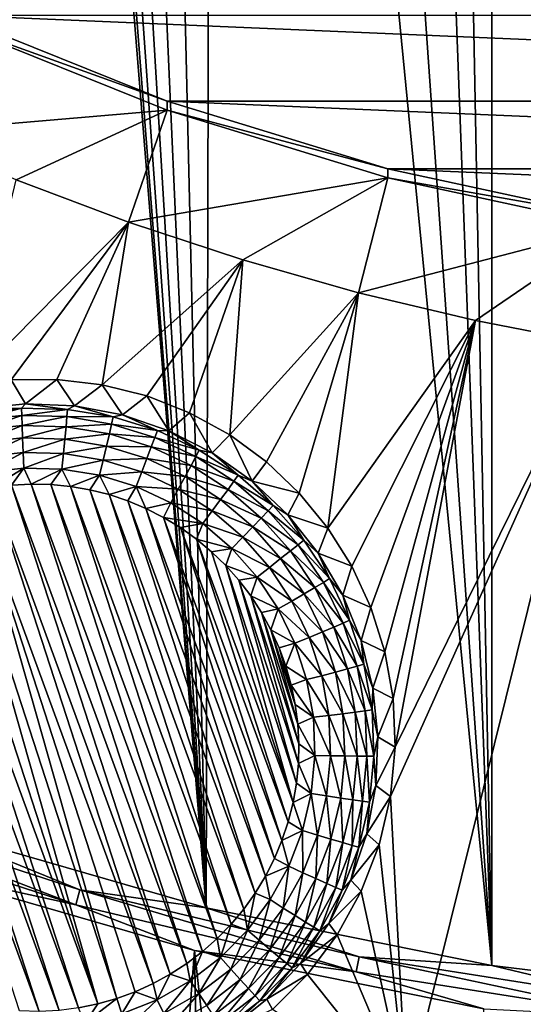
# Model space of a CAD drawing. Header units: metres. Extents: x -24 to 72, y -247 to 22.
# Tile 50 of 256: x -3.95 to -2.06, y -235.92 to -232.23. Entities that reach past the tile are written whole.
import ezdxf

# ---------------------------------------------------------------- set-up
doc = ezdxf.new("R2010")
doc.units = ezdxf.units.M
doc.layers.add('solid_509589_MEDIA_SW0001', color=7, linetype='CONTINUOUS')

msp = doc.modelspace()

# ---------------------------------------------------------------- linework, layer by layer
at = {"layer": 'solid_509589_MEDIA_SW0001'}
for points in [[(-4.293919, -222.687195, 309.742798), (-4.303972, -235.255737, 309.962128), (-3.252177, -235.557465, 309.971375)], [(-4.224947, -223.119431, 309.750641), (-4.293919, -222.687195, 309.742798), (-3.252177, -235.557465, 309.971375)], [(-4.110706, -223.542374, 309.758484), (-4.224947, -223.119431, 309.750641), (-3.252177, -235.557465, 309.971375)], [(-3.951998, -223.95256, 309.766296), (-4.110706, -223.542374, 309.758484), (-3.252177, -235.557465, 309.971375)], [(-3.750514, -224.344864, 309.773926), (-3.951998, -223.95256, 309.766296), (-3.252177, -235.557465, 309.971375)], [(-3.507915, -224.715454, 309.781281), (-3.750514, -224.344864, 309.773926), (-3.252177, -235.557465, 309.971375)], [(-3.226613, -225.06012, 309.788239), (-3.507915, -224.715454, 309.781281), (-3.252177, -235.557465, 309.971375)], [(-3.226613, -225.06012, 309.788239), (-3.252177, -235.557465, 309.971375), (-2.179575, -235.774384, 309.978027)], [(-2.909007, -225.375168, 309.794708), (-3.226613, -225.06012, 309.788239), (-2.179575, -235.774384, 309.978027)], [(-2.558712, -225.656616, 309.800537), (-2.909007, -225.375168, 309.794708), (-2.179575, -235.774384, 309.978027)], [(-2.372391, -225.783646, 309.803223), (-2.558712, -225.656616, 309.800537), (-2.179575, -235.774384, 309.978027)], [(-2.17923, -225.901062, 309.805695), (-2.372391, -225.783646, 309.803223), (-2.179575, -235.774384, 309.978027)], [(-2.17923, -225.901062, 309.805695), (-2.179575, -235.774384, 309.978027), (-1.093291, -235.905075, 309.981995)], [(-1.979635, -226.008575, 309.807983), (-2.17923, -225.901062, 309.805695), (-1.093291, -235.905075, 309.981995)], [(-4.201441, -232.209717, 271.763184), (4.201441, -232.209717, 271.763184), (3.398015, -232.532516, 271.768799)], [(-3.398015, -232.532516, 271.768799), (-4.201441, -232.209717, 271.763184), (3.398015, -232.532516, 271.768799)], [(-4.201405, -232.243744, 269.815216), (-4.201441, -232.209717, 271.763184), (-3.398015, -232.532516, 271.768799)], [(-3.398035, -232.566513, 269.820862), (-4.381087, -232.650055, 269.313934), (-4.201405, -232.243744, 269.815216)], [(-3.398035, -232.566513, 269.820862), (-4.201405, -232.243744, 269.815216), (-3.398015, -232.532516, 271.768799)], [(-3.398035, -232.566513, 269.820862), (-3.398015, -232.532516, 271.768799), (-2.570139, -232.786011, 271.773224)], [(-3.398015, -232.532516, 271.768799), (3.398015, -232.532516, 271.768799), (2.570139, -232.786011, 271.773224)], [(-2.570139, -232.786011, 271.773224), (-3.398015, -232.532516, 271.768799), (2.570139, -232.786011, 271.773224)], [(-3.398035, -232.566513, 269.820862), (-3.965805, -232.827225, 269.317047), (-4.381087, -232.650055, 269.313934)], [(-3.398035, -232.566513, 269.820862), (-3.543359, -232.986633, 269.319824), (-3.965805, -232.827225, 269.317047)], [(-2.570158, -232.820007, 269.825287), (-3.543359, -232.986633, 269.319824), (-3.398035, -232.566513, 269.820862)], [(-2.570158, -232.820007, 269.825287), (-3.398035, -232.566513, 269.820862), (-2.570139, -232.786011, 271.773224)], [(-2.570158, -232.820007, 269.825287), (-2.570139, -232.786011, 271.773224), (-1.723839, -232.968369, 271.776428)], [(-2.570139, -232.786011, 271.773224), (2.570139, -232.786011, 271.773224), (1.723839, -232.968369, 271.776428)], [(-1.723839, -232.968369, 271.776428), (-2.570139, -232.786011, 271.773224), (1.723839, -232.968369, 271.776428)], [(-4.152024, -233.601486, 269.215118), (-3.965805, -232.827225, 269.317047), (-3.543359, -232.986633, 269.319824)], [(-2.570158, -232.820007, 269.825287), (-3.114523, -233.12796, 269.322296), (-3.543359, -232.986633, 269.319824)], [(-2.570158, -232.820007, 269.825287), (-2.680076, -233.250961, 269.324432), (-3.114523, -233.12796, 269.322296)], [(-1.723804, -233.00238, 269.828461), (-2.680076, -233.250961, 269.324432), (-2.570158, -232.820007, 269.825287)], [(-1.723804, -233.00238, 269.828461), (-2.570158, -232.820007, 269.825287), (-1.723839, -232.968369, 271.776428)], [(-3.98394, -233.578003, 269.226227), (-4.152024, -233.601486, 269.215118), (-3.543359, -232.986633, 269.319824)], [(-3.813146, -233.576035, 269.234802), (-3.98394, -233.578003, 269.226227), (-3.543359, -232.986633, 269.319824)], [(-3.642402, -233.596039, 269.240509), (-3.813146, -233.576035, 269.234802), (-3.543359, -232.986633, 269.319824)], [(-3.642402, -233.596039, 269.240509), (-3.543359, -232.986633, 269.319824), (-3.114523, -233.12796, 269.322296)], [(-1.723804, -233.00238, 269.828461), (-2.240816, -233.355423, 269.326263), (-2.680076, -233.250961, 269.324432)], [(-1.723804, -233.00238, 269.828461), (-1.797526, -233.441147, 269.327759), (-2.240816, -233.355423, 269.326263)], [(-3.475005, -233.638016, 269.243103), (-3.642402, -233.596039, 269.240509), (-3.114523, -233.12796, 269.322296)], [(-3.314394, -233.701233, 269.242554), (-3.475005, -233.638016, 269.243103), (-3.114523, -233.12796, 269.322296)], [(-3.16377, -233.784286, 269.238831), (-3.314394, -233.701233, 269.242554), (-3.114523, -233.12796, 269.322296)], [(-3.16377, -233.784286, 269.238831), (-3.114523, -233.12796, 269.322296), (-2.680076, -233.250961, 269.324432)], [(-3.025846, -233.885315, 269.232178), (-3.16377, -233.784286, 269.238831), (-2.680076, -233.250961, 269.324432)], [(-2.902638, -234.002274, 269.22287), (-3.025846, -233.885315, 269.232178), (-2.680076, -233.250961, 269.324432)], [(-2.795544, -234.133316, 269.211243), (-2.902638, -234.002274, 269.22287), (-2.680076, -233.250961, 269.324432)], [(-2.795544, -234.133316, 269.211243), (-2.680076, -233.250961, 269.324432), (-2.240816, -233.355423, 269.326263)], [(-2.705649, -234.276947, 269.19754), (-2.795544, -234.133316, 269.211243), (-2.240816, -233.355423, 269.326263)], [(-2.633978, -234.431961, 269.182098), (-2.705649, -234.276947, 269.19754), (-2.240816, -233.355423, 269.326263)], [(-2.58178, -234.597412, 269.165131), (-2.633978, -234.431961, 269.182098), (-2.240816, -233.355423, 269.326263)], [(-2.550712, -234.772263, 269.146881), (-2.58178, -234.597412, 269.165131), (-2.240816, -233.355423, 269.326263)], [(-2.542891, -234.954803, 269.127625), (-2.550712, -234.772263, 269.146881), (-2.240816, -233.355423, 269.326263)], [(-2.542891, -234.954803, 269.127625), (-2.240816, -233.355423, 269.326263), (-1.797526, -233.441147, 269.327759)], [(-2.56024, -235.140198, 269.107941), (-2.542891, -234.954803, 269.127625), (-1.797526, -233.441147, 269.327759)], [(-2.499789, -236.273346, 269.00351), (-2.56024, -235.140198, 269.107941), (-1.797526, -233.441147, 269.327759)], [(-1.738952, -236.393936, 269.005615), (-2.499789, -236.273346, 269.00351), (-1.797526, -233.441147, 269.327759)], [(-4.112956, -233.685684, 268.646698), (-3.98394, -233.578003, 269.226227), (-3.930346, -233.667374, 268.646393)], [(-3.930346, -233.667374, 268.646393), (-3.98394, -233.578003, 269.226227), (-3.813146, -233.576035, 269.234802)], [(-3.930346, -233.667374, 268.646393), (-3.813146, -233.576035, 269.234802), (-3.746988, -233.675232, 268.646515)], [(-3.746988, -233.675232, 268.646515), (-3.813146, -233.576035, 269.234802), (-3.642402, -233.596039, 269.240509)], [(-3.746988, -233.675232, 268.646515), (-3.642402, -233.596039, 269.240509), (-3.566615, -233.709106, 268.647125)], [(-3.566615, -233.709106, 268.647125), (-3.642402, -233.596039, 269.240509), (-3.475005, -233.638016, 269.243103)], [(-3.566615, -233.709106, 268.647125), (-3.475005, -233.638016, 269.243103), (-3.392898, -233.768295, 268.648163)], [(-3.392898, -233.768295, 268.648163), (-3.475005, -233.638016, 269.243103), (-3.314394, -233.701233, 269.242554)], [(-3.945712, -233.683517, 268.587494), (-4.118249, -233.702438, 268.58783), (-4.112956, -233.685684, 268.646698)], [(-4.113585, -233.729385, 268.53299), (-4.118249, -233.702438, 268.58783), (-3.945712, -233.683517, 268.587494)], [(-3.94463, -233.710861, 268.532654), (-4.113585, -233.729385, 268.53299), (-3.945712, -233.683517, 268.587494)], [(-3.945712, -233.683517, 268.587494), (-4.112956, -233.685684, 268.646698), (-3.930346, -233.667374, 268.646393)], [(-3.772204, -233.688248, 268.587585), (-3.945712, -233.683517, 268.587494), (-3.930346, -233.667374, 268.646393)], [(-3.94463, -233.710861, 268.532654), (-3.945712, -233.683517, 268.587494), (-3.772204, -233.688248, 268.587585)], [(-3.774725, -233.7155, 268.532745), (-3.94463, -233.710861, 268.532654), (-3.772204, -233.688248, 268.587585)], [(-3.772204, -233.688248, 268.587585), (-3.930346, -233.667374, 268.646393), (-3.746988, -233.675232, 268.646515)], [(-3.774725, -233.7155, 268.532745), (-3.772204, -233.688248, 268.587585), (-3.600958, -233.716568, 268.588074)], [(-3.600958, -233.716568, 268.588074), (-3.772204, -233.688248, 268.587585), (-3.746988, -233.675232, 268.646515)], [(-3.600958, -233.716568, 268.588074), (-3.746988, -233.675232, 268.646515), (-3.566615, -233.709106, 268.647125)], [(-4.107033, -233.766739, 268.484833), (-4.113585, -233.729385, 268.53299), (-3.94463, -233.710861, 268.532654)], [(-3.94311, -233.748764, 268.484528), (-4.107033, -233.766739, 268.484833), (-3.94463, -233.710861, 268.532654)], [(-3.94311, -233.748764, 268.484528), (-3.94463, -233.710861, 268.532654), (-3.774725, -233.7155, 268.532745)], [(-3.778266, -233.753265, 268.484589), (-3.94311, -233.748764, 268.484528), (-3.774725, -233.7155, 268.532745)], [(-3.778266, -233.753265, 268.484589), (-3.774725, -233.7155, 268.532745), (-3.607034, -233.743225, 268.533234)], [(-3.607034, -233.743225, 268.533234), (-3.774725, -233.7155, 268.532745), (-3.600958, -233.716568, 268.588074)], [(-3.607034, -233.743225, 268.533234), (-3.600958, -233.716568, 268.588074), (-3.435164, -233.767944, 268.588989)], [(-3.435164, -233.767944, 268.588989), (-3.600958, -233.716568, 268.588074), (-3.566615, -233.709106, 268.647125)], [(-3.435164, -233.767944, 268.588989), (-3.566615, -233.709106, 268.647125), (-3.392898, -233.768295, 268.648163)], [(-3.392898, -233.768295, 268.648163), (-3.314394, -233.701233, 269.242554), (-3.229375, -233.851608, 268.649597)], [(-3.229375, -233.851608, 268.649597), (-3.314394, -233.701233, 269.242554), (-3.16377, -233.784286, 269.238831)], [(-4.098866, -233.812943, 268.445404), (-4.107033, -233.766739, 268.484833), (-3.94311, -233.748764, 268.484528)], [(-3.941216, -233.795654, 268.445099), (-4.098866, -233.812943, 268.445404), (-3.94311, -233.748764, 268.484528)], [(-3.941216, -233.795654, 268.445099), (-3.94311, -233.748764, 268.484528), (-3.778266, -233.753265, 268.484589)], [(-3.78268, -233.799988, 268.44519), (-3.941216, -233.795654, 268.445099), (-3.778266, -233.753265, 268.484589)], [(-3.78268, -233.799988, 268.44519), (-3.778266, -233.753265, 268.484589), (-3.615571, -233.780167, 268.485077)], [(-3.615571, -233.780167, 268.485077), (-3.778266, -233.753265, 268.484589), (-3.607034, -233.743225, 268.533234)], [(-3.615571, -233.780167, 268.485077), (-3.607034, -233.743225, 268.533234), (-3.444683, -233.793533, 268.534088)], [(-3.444683, -233.793533, 268.534088), (-3.607034, -233.743225, 268.533234), (-3.435164, -233.767944, 268.588989)], [(-3.444683, -233.793533, 268.534088), (-3.435164, -233.767944, 268.588989), (-3.27791, -233.8414, 268.590271)], [(-3.27791, -233.8414, 268.590271), (-3.435164, -233.767944, 268.588989), (-3.392898, -233.768295, 268.648163)], [(-3.27791, -233.8414, 268.590271), (-3.392898, -233.768295, 268.648163), (-3.229375, -233.851608, 268.649597)], [(-4.089425, -233.866074, 268.416321), (-4.098866, -233.812943, 268.445404), (-3.941216, -233.795654, 268.445099)], [(-3.939027, -233.849579, 268.416046), (-4.089425, -233.866074, 268.416321), (-3.941216, -233.795654, 268.445099)], [(-3.939027, -233.849579, 268.416046), (-3.941216, -233.795654, 268.445099), (-3.78268, -233.799988, 268.44519)], [(-3.787783, -233.853699, 268.416107), (-3.939027, -233.849579, 268.416046), (-3.78268, -233.799988, 268.44519)], [(-3.787783, -233.853699, 268.416107), (-3.78268, -233.799988, 268.44519), (-3.626211, -233.825867, 268.445618)], [(-3.626211, -233.825867, 268.445618), (-3.78268, -233.799988, 268.44519), (-3.615571, -233.780167, 268.485077)], [(-3.626211, -233.825867, 268.445618), (-3.615571, -233.780167, 268.485077), (-3.458055, -233.828979, 268.485931)], [(-3.458055, -233.828979, 268.485931), (-3.615571, -233.780167, 268.485077), (-3.444683, -233.793533, 268.534088)], [(-3.458055, -233.828979, 268.485931), (-3.444683, -233.793533, 268.534088), (-3.290693, -233.865463, 268.53537)], [(-3.290693, -233.865463, 268.53537), (-3.444683, -233.793533, 268.534088), (-3.27791, -233.8414, 268.590271)], [(-3.229375, -233.851608, 268.649597), (-3.16377, -233.784286, 269.238831), (-3.079374, -233.957321, 268.651459)], [(-3.079374, -233.957321, 268.651459), (-3.16377, -233.784286, 269.238831), (-3.025846, -233.885315, 269.232178)], [(-3.63851, -233.878387, 268.416534), (-3.787783, -233.853699, 268.416107), (-3.626211, -233.825867, 268.445618)], [(-3.63851, -233.878387, 268.416534), (-3.626211, -233.825867, 268.445618), (-3.474722, -233.872803, 268.446442)], [(-3.474722, -233.872803, 268.446442), (-3.626211, -233.825867, 268.445618), (-3.458055, -233.828979, 268.485931)], [(-3.474722, -233.872803, 268.446442), (-3.458055, -233.828979, 268.485931), (-3.308652, -233.898773, 268.487152)], [(-3.308652, -233.898773, 268.487152), (-3.458055, -233.828979, 268.485931), (-3.290693, -233.865463, 268.53537)], [(-3.290693, -233.865463, 268.53537), (-3.27791, -233.8414, 268.590271), (-3.132125, -233.935593, 268.591888)], [(-3.132125, -233.935593, 268.591888), (-3.27791, -233.8414, 268.590271), (-3.229375, -233.851608, 268.649597)], [(-3.939027, -233.849579, 268.416046), (-4.079104, -233.923889, 268.398834), (-4.089425, -233.866074, 268.416321)], [(-3.939027, -233.849579, 268.416046), (-3.936633, -233.908264, 268.39856), (-4.079104, -233.923889, 268.398834)], [(-3.787783, -233.853699, 268.416107), (-3.936633, -233.908264, 268.39856), (-3.939027, -233.849579, 268.416046)], [(-3.787783, -233.853699, 268.416107), (-3.793361, -233.912186, 268.398621), (-3.936633, -233.908264, 268.39856)], [(-3.63851, -233.878387, 268.416534), (-3.793361, -233.912186, 268.398621), (-3.787783, -233.853699, 268.416107)], [(-3.63851, -233.878387, 268.416534), (-3.651956, -233.935562, 268.399017), (-3.793361, -233.912186, 268.398621)], [(-3.49399, -233.923172, 268.417328), (-3.651956, -233.935562, 268.399017), (-3.63851, -233.878387, 268.416534)], [(-3.49399, -233.923172, 268.417328), (-3.63851, -233.878387, 268.416534), (-3.474722, -233.872803, 268.446442)], [(-3.49399, -233.923172, 268.417328), (-3.474722, -233.872803, 268.446442), (-3.331037, -233.939926, 268.447632)], [(-3.331037, -233.939926, 268.447632), (-3.474722, -233.872803, 268.446442), (-3.308652, -233.898773, 268.487152)], [(-3.308652, -233.898773, 268.487152), (-3.290693, -233.865463, 268.53537), (-3.147935, -233.957703, 268.536957)], [(-3.147935, -233.957703, 268.536957), (-3.290693, -233.865463, 268.53537), (-3.132125, -233.935593, 268.591888)], [(-3.132125, -233.935593, 268.591888), (-3.229375, -233.851608, 268.649597), (-3.079374, -233.957321, 268.651459)], [(-4.079104, -233.923889, 268.398834), (-3.936633, -233.908264, 268.39856), (-4.056198, -233.981857, 268.393585)], [(-3.936633, -233.908264, 268.39856), (-3.982764, -233.972412, 268.393433), (-4.056198, -233.981857, 268.393585)], [(-3.936633, -233.908264, 268.39856), (-3.908823, -233.968521, 268.393341), (-3.982764, -233.972412, 268.393433)], [(-3.936633, -233.908264, 268.39856), (-3.793361, -233.912186, 268.398621), (-3.908823, -233.968521, 268.393341)], [(-3.793361, -233.912186, 268.398621), (-3.834875, -233.970139, 268.393372), (-3.908823, -233.968521, 268.393341)], [(-3.793361, -233.912186, 268.398621), (-3.76123, -233.977295, 268.393494), (-3.834875, -233.970139, 268.393372)], [(-3.793361, -233.912186, 268.398621), (-3.651956, -233.935562, 268.399017), (-3.76123, -233.977295, 268.393494)], [(-3.331037, -233.939926, 268.447632), (-3.308652, -233.898773, 268.487152), (-3.170146, -233.988251, 268.488708)], [(-3.170146, -233.988251, 268.488708), (-3.308652, -233.898773, 268.487152), (-3.147935, -233.957703, 268.536957)], [(-3.079374, -233.957321, 268.651459), (-3.025846, -233.885315, 269.232178), (-2.902638, -234.002274, 269.22287)], [(-3.651956, -233.935562, 268.399017), (-3.688293, -233.989944, 268.393738), (-3.76123, -233.977295, 268.393494)], [(-3.651956, -233.935562, 268.399017), (-3.616555, -234.00798, 268.394043), (-3.688293, -233.989944, 268.393738)], [(-3.49399, -233.923172, 268.417328), (-3.515053, -233.977982, 268.39978), (-3.651956, -233.935562, 268.399017)], [(-3.651956, -233.935562, 268.399017), (-3.515053, -233.977982, 268.39978), (-3.616555, -234.00798, 268.394043)], [(-3.356913, -233.987198, 268.418457), (-3.515053, -233.977982, 268.39978), (-3.49399, -233.923172, 268.417328)], [(-3.356913, -233.987198, 268.418457), (-3.49399, -233.923172, 268.417328), (-3.331037, -233.939926, 268.447632)], [(-3.356913, -233.987198, 268.418457), (-3.331037, -233.939926, 268.447632), (-3.197832, -234.025986, 268.449127)], [(-3.197832, -234.025986, 268.449127), (-3.331037, -233.939926, 268.447632), (-3.170146, -233.988251, 268.488708)], [(-3.147935, -233.957703, 268.536957), (-3.132125, -233.935593, 268.591888), (-3.000525, -234.048752, 268.593872)], [(-3.000525, -234.048752, 268.593872), (-3.132125, -233.935593, 268.591888), (-3.079374, -233.957321, 268.651459)], [(-4.128442, -233.996658, 268.39386), (-4.056198, -233.981857, 268.393585), (-3.451617, -235.842285, 268.426056)], [(-4.056198, -233.981857, 268.393585), (-3.982764, -233.972412, 268.393433), (-3.386662, -235.806763, 268.425446)], [(-4.056198, -233.981857, 268.393585), (-3.386662, -235.806763, 268.425446), (-3.451617, -235.842285, 268.426056)], [(-3.982764, -233.972412, 268.393433), (-3.908823, -233.968521, 268.393341), (-3.324548, -235.766464, 268.424744)], [(-3.982764, -233.972412, 268.393433), (-3.324548, -235.766464, 268.424744), (-3.386662, -235.806763, 268.425446)], [(-3.908823, -233.968521, 268.393341), (-3.265678, -235.721695, 268.42395), (-3.324548, -235.766464, 268.424744)], [(-3.908823, -233.968521, 268.393341), (-3.834875, -233.970139, 268.393372), (-3.265678, -235.721695, 268.42395)], [(-3.834875, -233.970139, 268.393372), (-3.210301, -235.672638, 268.423096), (-3.265678, -235.721695, 268.42395)], [(-3.834875, -233.970139, 268.393372), (-3.76123, -233.977295, 268.393494), (-3.210301, -235.672638, 268.423096)], [(-3.76123, -233.977295, 268.393494), (-3.158728, -235.619537, 268.42218), (-3.210301, -235.672638, 268.423096)], [(-3.76123, -233.977295, 268.393494), (-3.688293, -233.989944, 268.393738), (-3.158728, -235.619537, 268.42218)], [(-3.688293, -233.989944, 268.393738), (-3.111299, -235.562775, 268.421173), (-3.158728, -235.619537, 268.42218)], [(-3.688293, -233.989944, 268.393738), (-3.616555, -234.00798, 268.394043), (-3.111299, -235.562775, 268.421173)], [(-3.515053, -233.977982, 268.39978), (-3.546323, -234.031357, 268.39444), (-3.616555, -234.00798, 268.394043)], [(-3.515053, -233.977982, 268.39978), (-3.478039, -234.059906, 268.394958), (-3.546323, -234.031357, 268.39444)], [(-3.515053, -233.977982, 268.39978), (-3.385201, -234.038651, 268.400818), (-3.478039, -234.059906, 268.394958)], [(-3.356913, -233.987198, 268.418457), (-3.385201, -234.038651, 268.400818), (-3.515053, -233.977982, 268.39978)], [(-3.229835, -234.069305, 268.419861), (-3.385201, -234.038651, 268.400818), (-3.356913, -233.987198, 268.418457)], [(-3.229835, -234.069305, 268.419861), (-3.356913, -233.987198, 268.418457), (-3.197832, -234.025986, 268.449127)], [(-3.197832, -234.025986, 268.449127), (-3.170146, -233.988251, 268.488708), (-3.045118, -234.095764, 268.49057)], [(-3.170146, -233.988251, 268.488708), (-3.147935, -233.957703, 268.536957), (-3.019068, -234.068512, 268.53891)], [(-3.045118, -234.095764, 268.49057), (-3.170146, -233.988251, 268.488708), (-3.019068, -234.068512, 268.53891)], [(-3.019068, -234.068512, 268.53891), (-3.147935, -233.957703, 268.536957), (-3.000525, -234.048752, 268.593872)], [(-3.079374, -233.957321, 268.651459), (-2.902638, -234.002274, 269.22287), (-2.945948, -234.083328, 268.653656)], [(-3.000525, -234.048752, 268.593872), (-3.079374, -233.957321, 268.651459), (-2.945948, -234.083328, 268.653656)], [(-3.658786, -235.918259, 268.427399), (-4.268461, -234.042145, 268.394653), (-4.199298, -234.0168, 268.394196)], [(-4.199298, -234.0168, 268.394196), (-4.128442, -233.996658, 268.39386), (-3.58793, -235.898117, 268.427032)], [(-3.658786, -235.918259, 268.427399), (-4.199298, -234.0168, 268.394196), (-3.58793, -235.898117, 268.427032)], [(-4.128442, -233.996658, 268.39386), (-3.518768, -235.872772, 268.426605), (-3.58793, -235.898117, 268.427032)], [(-4.128442, -233.996658, 268.39386), (-3.451617, -235.842285, 268.426056), (-3.518768, -235.872772, 268.426605)], [(-3.616555, -234.00798, 268.394043), (-3.068218, -235.502594, 268.420135), (-3.111299, -235.562775, 268.421173)], [(-3.616555, -234.00798, 268.394043), (-3.546323, -234.031357, 268.39444), (-3.068218, -235.502594, 268.420135)], [(-3.229835, -234.069305, 268.419861), (-3.197832, -234.025986, 268.449127), (-3.077587, -234.129379, 268.450928)], [(-3.077587, -234.129379, 268.450928), (-3.197832, -234.025986, 268.449127), (-3.045118, -234.095764, 268.49057)], [(-2.945948, -234.083328, 268.653656), (-2.902638, -234.002274, 269.22287), (-2.795544, -234.133316, 269.211243)], [(-3.658786, -235.918259, 268.427399), (-4.335611, -234.072632, 268.395172), (-4.268461, -234.042145, 268.394653)], [(-3.546323, -234.031357, 268.39444), (-3.029763, -235.439362, 268.419037), (-3.068218, -235.502594, 268.420135)], [(-3.546323, -234.031357, 268.39444), (-3.478039, -234.059906, 268.394958), (-3.029763, -235.439362, 268.419037)], [(-3.385201, -234.038651, 268.400818), (-3.412124, -234.093475, 268.395538), (-3.478039, -234.059906, 268.394958)], [(-3.478039, -234.059906, 268.394958), (-2.996165, -235.373474, 268.417877), (-3.029763, -235.439362, 268.419037)], [(-3.478039, -234.059906, 268.394958), (-3.412124, -234.093475, 268.395538), (-2.996165, -235.373474, 268.417877)], [(-3.385201, -234.038651, 268.400818), (-3.264821, -234.116425, 268.402191), (-3.412124, -234.093475, 268.395538)], [(-3.229835, -234.069305, 268.419861), (-3.264821, -234.116425, 268.402191), (-3.385201, -234.038651, 268.400818)], [(-3.019068, -234.068512, 268.53891), (-3.000525, -234.048752, 268.593872), (-2.885562, -234.178772, 268.59613)], [(-2.885562, -234.178772, 268.59613), (-3.000525, -234.048752, 268.593872), (-2.945948, -234.083328, 268.653656)], [(-3.73103, -235.93306, 268.427643), (-4.400566, -234.108154, 268.395782), (-4.335611, -234.072632, 268.395172)], [(-3.658786, -235.918259, 268.427399), (-3.73103, -235.93306, 268.427643), (-4.335611, -234.072632, 268.395172)], [(-3.412124, -234.093475, 268.395538), (-2.967562, -235.305222, 268.416687), (-2.996165, -235.373474, 268.417877)], [(-3.412124, -234.093475, 268.395538), (-3.348855, -234.131882, 268.39621), (-2.967562, -235.305222, 268.416687)], [(-3.264821, -234.116425, 268.402191), (-3.348855, -234.131882, 268.39621), (-3.412124, -234.093475, 268.395538)], [(-3.115121, -234.167953, 268.4216), (-3.264821, -234.116425, 268.402191), (-3.229835, -234.069305, 268.419861)], [(-3.115121, -234.167953, 268.4216), (-3.229835, -234.069305, 268.419861), (-3.077587, -234.129379, 268.450928)], [(-3.077587, -234.129379, 268.450928), (-3.045118, -234.095764, 268.49057), (-2.935895, -234.219299, 268.492737)], [(-3.045118, -234.095764, 268.49057), (-3.019068, -234.068512, 268.53891), (-2.906492, -234.195831, 268.541138)], [(-2.935895, -234.219299, 268.492737), (-3.045118, -234.095764, 268.49057), (-2.906492, -234.195831, 268.541138)], [(-2.906492, -234.195831, 268.541138), (-3.019068, -234.068512, 268.53891), (-2.885562, -234.178772, 268.59613)], [(-2.945948, -234.083328, 268.653656), (-2.795544, -234.133316, 269.211243), (-2.831814, -234.22702, 268.656158)], [(-2.885562, -234.178772, 268.59613), (-2.945948, -234.083328, 268.653656), (-2.831814, -234.22702, 268.656158)], [(-3.804464, -235.94249, 268.427826), (-4.46268, -234.148453, 268.396484), (-4.400566, -234.108154, 268.395782)], [(-3.73103, -235.93306, 268.427643), (-3.804464, -235.94249, 268.427826), (-4.400566, -234.108154, 268.395782)], [(-3.264821, -234.116425, 268.402191), (-3.288641, -234.174927, 268.396973), (-3.348855, -234.131882, 268.39621)], [(-3.348855, -234.131882, 268.39621), (-2.94415, -235.235001, 268.415466), (-2.967562, -235.305222, 268.416687)], [(-3.348855, -234.131882, 268.39621), (-3.288641, -234.174927, 268.396973), (-2.94415, -235.235001, 268.415466)], [(-3.264821, -234.116425, 268.402191), (-3.156153, -234.209854, 268.403809), (-3.288641, -234.174927, 268.396973)], [(-3.115121, -234.167953, 268.4216), (-3.156153, -234.209854, 268.403809), (-3.264821, -234.116425, 268.402191)], [(-3.115121, -234.167953, 268.4216), (-3.077587, -234.129379, 268.450928), (-2.972544, -234.248184, 268.453003)], [(-2.972544, -234.248184, 268.453003), (-3.077587, -234.129379, 268.450928), (-2.935895, -234.219299, 268.492737)], [(-2.831814, -234.22702, 268.656158), (-2.795544, -234.133316, 269.211243), (-2.705649, -234.276947, 269.19754)], [(-3.878405, -235.946396, 268.427887), (-4.52155, -234.193222, 268.397278), (-4.46268, -234.148453, 268.396484)], [(-3.804464, -235.94249, 268.427826), (-3.878405, -235.946396, 268.427887), (-4.46268, -234.148453, 268.396484)], [(-3.288641, -234.174927, 268.396973), (-2.926062, -235.1633, 268.414215), (-2.94415, -235.235001, 268.415466)], [(-3.288641, -234.174927, 268.396973), (-3.231852, -234.222305, 268.397797), (-2.926062, -235.1633, 268.414215)], [(-3.156153, -234.209854, 268.403809), (-3.231852, -234.222305, 268.397797), (-3.288641, -234.174927, 268.396973)], [(-3.01491, -234.281281, 268.423584), (-3.156153, -234.209854, 268.403809), (-3.115121, -234.167953, 268.4216)], [(-3.01491, -234.281281, 268.423584), (-3.115121, -234.167953, 268.4216), (-2.972544, -234.248184, 268.453003)], [(-3.878405, -235.946396, 268.427887), (-3.952353, -235.944778, 268.427856), (-4.52155, -234.193222, 268.397278)], [(-3.156153, -234.209854, 268.403809), (-3.178724, -234.273834, 268.398682), (-3.231852, -234.222305, 268.397797)], [(-3.156153, -234.209854, 268.403809), (-3.061224, -234.31723, 268.405701), (-3.178724, -234.273834, 268.398682)], [(-3.01491, -234.281281, 268.423584), (-3.061224, -234.31723, 268.405701), (-3.156153, -234.209854, 268.403809)], [(-2.935895, -234.219299, 268.492737), (-2.906492, -234.195831, 268.541138), (-2.812304, -234.337296, 268.543579)], [(-2.906492, -234.195831, 268.541138), (-2.885562, -234.178772, 268.59613), (-2.789377, -234.323227, 268.598663)], [(-2.812304, -234.337296, 268.543579), (-2.906492, -234.195831, 268.541138), (-2.789377, -234.323227, 268.598663)], [(-2.789377, -234.323227, 268.598663), (-2.885562, -234.178772, 268.59613), (-2.831814, -234.22702, 268.656158)], [(-3.231852, -234.222305, 268.397797), (-3.178724, -234.273834, 268.398682), (-2.926062, -235.1633, 268.414215)], [(-3.01491, -234.281281, 268.423584), (-2.972544, -234.248184, 268.453003), (-2.884658, -234.380173, 268.455292)], [(-2.972544, -234.248184, 268.453003), (-2.935895, -234.219299, 268.492737), (-2.844512, -234.356537, 268.495117)], [(-2.884658, -234.380173, 268.455292), (-2.972544, -234.248184, 268.453003), (-2.844512, -234.356537, 268.495117)], [(-2.844512, -234.356537, 268.495117), (-2.935895, -234.219299, 268.492737), (-2.812304, -234.337296, 268.543579)], [(-2.831814, -234.22702, 268.656158), (-2.705649, -234.276947, 269.19754), (-2.739295, -234.385498, 268.658936)], [(-2.789377, -234.323227, 268.598663), (-2.831814, -234.22702, 268.656158), (-2.739295, -234.385498, 268.658936)], [(-3.178724, -234.273834, 268.398682), (-2.913374, -235.090378, 268.412933), (-2.926062, -235.1633, 268.414215)], [(-3.178724, -234.273834, 268.398682), (-3.129602, -234.329208, 268.399658), (-2.913374, -235.090378, 268.412933)], [(-3.061224, -234.31723, 268.405701), (-3.129602, -234.329208, 268.399658), (-3.178724, -234.273834, 268.398682)], [(-2.931066, -234.407211, 268.425781), (-3.061224, -234.31723, 268.405701), (-3.01491, -234.281281, 268.423584)], [(-2.931066, -234.407211, 268.425781), (-3.01491, -234.281281, 268.423584), (-2.884658, -234.380173, 268.455292)], [(-2.739295, -234.385498, 268.658936), (-2.705649, -234.276947, 269.19754), (-2.633978, -234.431961, 269.182098)], [(-3.061224, -234.31723, 268.405701), (-3.084787, -234.388046, 268.400665), (-3.129602, -234.329208, 268.399658)], [(-3.061224, -234.31723, 268.405701), (-2.981799, -234.436508, 268.407776), (-3.084787, -234.388046, 268.400665)], [(-2.931066, -234.407211, 268.425781), (-2.981799, -234.436508, 268.407776), (-3.061224, -234.31723, 268.405701)], [(-2.812304, -234.337296, 268.543579), (-2.789377, -234.323227, 268.598663), (-2.713762, -234.479446, 268.601379)], [(-2.713762, -234.479446, 268.601379), (-2.789377, -234.323227, 268.598663), (-2.739295, -234.385498, 268.658936)], [(-3.129602, -234.329208, 268.399658), (-2.906181, -235.016724, 268.411652), (-2.913374, -235.090378, 268.412933)], [(-3.129602, -234.329208, 268.399658), (-3.084787, -234.388046, 268.400665), (-2.906181, -235.016724, 268.411652)], [(-2.884658, -234.380173, 268.455292), (-2.844512, -234.356537, 268.495117), (-2.772672, -234.504959, 268.497711)], [(-2.844512, -234.356537, 268.495117), (-2.812304, -234.337296, 268.543579), (-2.738258, -234.490265, 268.546265)], [(-2.772672, -234.504959, 268.497711), (-2.844512, -234.356537, 268.495117), (-2.738258, -234.490265, 268.546265)], [(-2.738258, -234.490265, 268.546265), (-2.812304, -234.337296, 268.543579), (-2.713762, -234.479446, 268.601379)], [(-3.084787, -234.388046, 268.400665), (-2.904512, -234.94278, 268.41037), (-2.906181, -235.016724, 268.411652)], [(-3.084787, -234.388046, 268.400665), (-3.044464, -234.450104, 268.401764), (-2.904512, -234.94278, 268.41037)], [(-2.981799, -234.436508, 268.407776), (-3.044464, -234.450104, 268.401764), (-3.084787, -234.388046, 268.400665)], [(-2.931066, -234.407211, 268.425781), (-2.884658, -234.380173, 268.455292), (-2.815568, -234.522919, 268.457794)], [(-2.815568, -234.522919, 268.457794), (-2.884658, -234.380173, 268.455292), (-2.772672, -234.504959, 268.497711)], [(-2.739295, -234.385498, 268.658936), (-2.633978, -234.431961, 269.182098), (-2.670275, -234.555527, 268.661896)], [(-2.713762, -234.479446, 268.601379), (-2.739295, -234.385498, 268.658936), (-2.670275, -234.555527, 268.661896)], [(-2.865154, -234.543381, 268.428162), (-2.981799, -234.436508, 268.407776), (-2.931066, -234.407211, 268.425781)], [(-2.865154, -234.543381, 268.428162), (-2.931066, -234.407211, 268.425781), (-2.815568, -234.522919, 268.457794)], [(-2.670275, -234.555527, 268.661896), (-2.633978, -234.431961, 269.182098), (-2.58178, -234.597412, 269.165131)], [(-2.981799, -234.436508, 268.407776), (-3.008901, -234.515015, 268.402893), (-3.044464, -234.450104, 268.401764)], [(-3.044464, -234.450104, 268.401764), (-2.908375, -234.868881, 268.409058), (-2.904512, -234.94278, 268.41037)], [(-3.044464, -234.450104, 268.401764), (-3.008901, -234.515015, 268.402893), (-2.908375, -234.868881, 268.409058)], [(-2.981799, -234.436508, 268.407776), (-2.919361, -234.565506, 268.410034), (-3.008901, -234.515015, 268.402893)], [(-2.865154, -234.543381, 268.428162), (-2.919361, -234.565506, 268.410034), (-2.981799, -234.436508, 268.407776)], [(-2.815568, -234.522919, 268.457794), (-2.772672, -234.504959, 268.497711), (-2.721714, -234.661774, 268.500458)], [(-2.772672, -234.504959, 268.497711), (-2.738258, -234.490265, 268.546265), (-2.685735, -234.651886, 268.549072)], [(-2.721714, -234.661774, 268.500458), (-2.772672, -234.504959, 268.497711), (-2.685735, -234.651886, 268.549072)], [(-2.738258, -234.490265, 268.546265), (-2.713762, -234.479446, 268.601379), (-2.660125, -234.644501, 268.604279)], [(-2.685735, -234.651886, 268.549072), (-2.738258, -234.490265, 268.546265), (-2.660125, -234.644501, 268.604279)], [(-2.660125, -234.644501, 268.604279), (-2.713762, -234.479446, 268.601379), (-2.670275, -234.555527, 268.661896)], [(-3.008901, -234.515015, 268.402893), (-2.917761, -234.795471, 268.407776), (-2.908375, -234.868881, 268.409058)], [(-3.008901, -234.515015, 268.402893), (-2.978309, -234.582336, 268.404083), (-2.917761, -234.795471, 268.407776)], [(-2.919361, -234.565506, 268.410034), (-2.978309, -234.582336, 268.404083), (-3.008901, -234.515015, 268.402893)], [(-2.818399, -234.687256, 268.430664), (-2.919361, -234.565506, 268.410034), (-2.865154, -234.543381, 268.428162)], [(-2.865154, -234.543381, 268.428162), (-2.815568, -234.522919, 268.457794), (-2.766559, -234.673721, 268.460419)], [(-2.818399, -234.687256, 268.430664), (-2.865154, -234.543381, 268.428162), (-2.766559, -234.673721, 268.460419)], [(-2.766559, -234.673721, 268.460419), (-2.815568, -234.522919, 268.457794), (-2.721714, -234.661774, 268.500458)], [(-2.919361, -234.565506, 268.410034), (-2.952815, -234.651825, 268.405273), (-2.978309, -234.582336, 268.404083)], [(-2.978309, -234.582336, 268.404083), (-2.932595, -234.723022, 268.406525), (-2.917761, -234.795471, 268.407776)], [(-2.978309, -234.582336, 268.404083), (-2.952815, -234.651825, 268.405273), (-2.932595, -234.723022, 268.406525)], [(-2.919361, -234.565506, 268.410034), (-2.875071, -234.701797, 268.412415), (-2.952815, -234.651825, 268.405273)], [(-2.818399, -234.687256, 268.430664), (-2.875071, -234.701797, 268.412415), (-2.919361, -234.565506, 268.410034)], [(-2.670275, -234.555527, 268.661896), (-2.58178, -234.597412, 269.165131), (-2.626159, -234.733643, 268.665009)], [(-2.660125, -234.644501, 268.604279), (-2.670275, -234.555527, 268.661896), (-2.626159, -234.733643, 268.665009)], [(-2.626159, -234.733643, 268.665009), (-2.58178, -234.597412, 269.165131), (-2.550712, -234.772263, 269.146881)], [(-2.875071, -234.701797, 268.412415), (-2.932595, -234.723022, 268.406525), (-2.952815, -234.651825, 268.405273)], [(-2.721714, -234.661774, 268.500458), (-2.685735, -234.651886, 268.549072), (-2.655713, -234.819153, 268.552002)], [(-2.685735, -234.651886, 268.549072), (-2.660125, -234.644501, 268.604279), (-2.629466, -234.815308, 268.607269)], [(-2.655713, -234.819153, 268.552002), (-2.685735, -234.651886, 268.549072), (-2.629466, -234.815308, 268.607269)], [(-2.629466, -234.815308, 268.607269), (-2.660125, -234.644501, 268.604279), (-2.626159, -234.733643, 268.665009)], [(-2.791674, -234.836151, 268.433258), (-2.875071, -234.701797, 268.412415), (-2.818399, -234.687256, 268.430664)], [(-2.818399, -234.687256, 268.430664), (-2.766559, -234.673721, 268.460419), (-2.738545, -234.829803, 268.463165)], [(-2.791674, -234.836151, 268.433258), (-2.818399, -234.687256, 268.430664), (-2.738545, -234.829803, 268.463165)], [(-2.766559, -234.673721, 268.460419), (-2.721714, -234.661774, 268.500458), (-2.692585, -234.824051, 268.503296)], [(-2.738545, -234.829803, 268.463165), (-2.766559, -234.673721, 268.460419), (-2.692585, -234.824051, 268.503296)], [(-2.692585, -234.824051, 268.503296), (-2.721714, -234.661774, 268.500458), (-2.655713, -234.819153, 268.552002)], [(-2.875071, -234.701797, 268.412415), (-2.849754, -234.84285, 268.414856), (-2.932595, -234.723022, 268.406525)], [(-2.849754, -234.84285, 268.414856), (-2.917761, -234.795471, 268.407776), (-2.932595, -234.723022, 268.406525)], [(-2.791674, -234.836151, 268.433258), (-2.849754, -234.84285, 268.414856), (-2.875071, -234.701797, 268.412415)], [(-2.629466, -234.815308, 268.607269), (-2.626159, -234.733643, 268.665009), (-2.607844, -234.916229, 268.668182)], [(-2.626159, -234.733643, 268.665009), (-2.550712, -234.772263, 269.146881), (-2.607844, -234.916229, 268.668182)], [(-2.849754, -234.84285, 268.414856), (-2.908375, -234.868881, 268.409058), (-2.917761, -234.795471, 268.407776)], [(-2.607844, -234.916229, 268.668182), (-2.550712, -234.772263, 269.146881), (-2.542891, -234.954803, 269.127625)], [(-2.785476, -234.987305, 268.435913), (-2.849754, -234.84285, 268.414856), (-2.791674, -234.836151, 268.433258)], [(-2.791674, -234.836151, 268.433258), (-2.738545, -234.829803, 268.463165), (-2.732048, -234.988235, 268.465912)], [(-2.785476, -234.987305, 268.435913), (-2.791674, -234.836151, 268.433258), (-2.732048, -234.988235, 268.465912)], [(-2.738545, -234.829803, 268.463165), (-2.692585, -234.824051, 268.503296), (-2.68583, -234.9888, 268.506165)], [(-2.732048, -234.988235, 268.465912), (-2.738545, -234.829803, 268.463165), (-2.68583, -234.9888, 268.506165)], [(-2.692585, -234.824051, 268.503296), (-2.655713, -234.819153, 268.552002), (-2.64875, -234.988953, 268.554962)], [(-2.68583, -234.9888, 268.506165), (-2.692585, -234.824051, 268.503296), (-2.64875, -234.988953, 268.554962)], [(-2.655713, -234.819153, 268.552002), (-2.629466, -234.815308, 268.607269), (-2.622355, -234.988708, 268.610291)], [(-2.64875, -234.988953, 268.554962), (-2.655713, -234.819153, 268.552002), (-2.622355, -234.988708, 268.610291)], [(-2.622355, -234.988708, 268.610291), (-2.629466, -234.815308, 268.607269), (-2.607844, -234.916229, 268.668182)], [(-2.849754, -234.84285, 268.414856), (-2.843883, -234.986023, 268.417358), (-2.908375, -234.868881, 268.409058)], [(-2.843883, -234.986023, 268.417358), (-2.904512, -234.94278, 268.41037), (-2.908375, -234.868881, 268.409058)], [(-2.785476, -234.987305, 268.435913), (-2.843883, -234.986023, 268.417358), (-2.849754, -234.84285, 268.414856)], [(-2.843883, -234.986023, 268.417358), (-2.906181, -235.016724, 268.411652), (-2.904512, -234.94278, 268.41037)], [(-2.622355, -234.988708, 268.610291), (-2.607844, -234.916229, 268.668182), (-2.615704, -235.099548, 268.671387)], [(-2.607844, -234.916229, 268.668182), (-2.542891, -234.954803, 269.127625), (-2.615704, -235.099548, 268.671387)], [(-2.843883, -234.986023, 268.417358), (-2.857566, -235.128677, 268.419861), (-2.906181, -235.016724, 268.411652)], [(-2.79992, -235.137894, 268.438538), (-2.857566, -235.128677, 268.419861), (-2.843883, -234.986023, 268.417358)], [(-2.79992, -235.137894, 268.438538), (-2.843883, -234.986023, 268.417358), (-2.785476, -234.987305, 268.435913)], [(-2.79992, -235.137894, 268.438538), (-2.785476, -234.987305, 268.435913), (-2.747189, -235.146088, 268.468658)], [(-2.785476, -234.987305, 268.435913), (-2.732048, -234.988235, 268.465912), (-2.747189, -235.146088, 268.468658)], [(-2.747189, -235.146088, 268.468658), (-2.732048, -234.988235, 268.465912), (-2.701573, -235.152924, 268.509033)], [(-2.732048, -234.988235, 268.465912), (-2.68583, -234.9888, 268.506165), (-2.701573, -235.152924, 268.509033)], [(-2.701573, -235.152924, 268.509033), (-2.68583, -234.9888, 268.506165), (-2.664976, -235.158127, 268.557922)], [(-2.68583, -234.9888, 268.506165), (-2.64875, -234.988953, 268.554962), (-2.664976, -235.158127, 268.557922)], [(-2.664976, -235.158127, 268.557922), (-2.64875, -234.988953, 268.554962), (-2.638926, -235.161469, 268.613312)], [(-2.64875, -234.988953, 268.554962), (-2.622355, -234.988708, 268.610291), (-2.638926, -235.161469, 268.613312)], [(-2.638926, -235.161469, 268.613312), (-2.622355, -234.988708, 268.610291), (-2.615704, -235.099548, 268.671387)], [(-2.615704, -235.099548, 268.671387), (-2.542891, -234.954803, 269.127625), (-2.56024, -235.140198, 269.107941)], [(-2.857566, -235.128677, 268.419861), (-2.913374, -235.090378, 268.412933), (-2.906181, -235.016724, 268.411652)], [(-2.857566, -235.128677, 268.419861), (-2.926062, -235.1633, 268.414215), (-2.913374, -235.090378, 268.412933)], [(-2.615704, -235.099548, 268.671387), (-2.56024, -235.140198, 269.107941), (-2.649579, -235.279907, 268.67453)], [(-2.638926, -235.161469, 268.613312), (-2.615704, -235.099548, 268.671387), (-2.649579, -235.279907, 268.67453)], [(-2.857566, -235.128677, 268.419861), (-2.890548, -235.268143, 268.422302), (-2.926062, -235.1633, 268.414215)], [(-2.834738, -235.28511, 268.441101), (-2.890548, -235.268143, 268.422302), (-2.857566, -235.128677, 268.419861)], [(-2.834738, -235.28511, 268.441101), (-2.857566, -235.128677, 268.419861), (-2.79992, -235.137894, 268.438538)], [(-4.751088, -235.158676, 309.953186), (-4.770779, -235.212708, 309.937195), (-3.741309, -235.546112, 309.947418)], [(-3.725867, -235.490707, 309.963348), (-4.303972, -235.255737, 309.962128), (-4.751088, -235.158676, 309.953186)], [(-3.725867, -235.490707, 309.963348), (-4.751088, -235.158676, 309.953186), (-3.741309, -235.546112, 309.947418)], [(-2.890548, -235.268143, 268.422302), (-2.94415, -235.235001, 268.415466), (-2.926062, -235.1633, 268.414215)], [(-2.834738, -235.28511, 268.441101), (-2.79992, -235.137894, 268.438538), (-2.783686, -235.3004, 268.471375)], [(-2.79992, -235.137894, 268.438538), (-2.747189, -235.146088, 268.468658), (-2.783686, -235.3004, 268.471375)], [(-2.783686, -235.3004, 268.471375), (-2.747189, -235.146088, 268.468658), (-2.739522, -235.313385, 268.511841)], [(-2.747189, -235.146088, 268.468658), (-2.701573, -235.152924, 268.509033), (-2.739522, -235.313385, 268.511841)], [(-2.739522, -235.313385, 268.511841), (-2.701573, -235.152924, 268.509033), (-2.70409, -235.323502, 268.560822)], [(-2.701573, -235.152924, 268.509033), (-2.664976, -235.158127, 268.557922), (-2.70409, -235.323502, 268.560822)], [(-2.70409, -235.323502, 268.560822), (-2.664976, -235.158127, 268.557922), (-2.678869, -235.330353, 268.616241)], [(-2.664976, -235.158127, 268.557922), (-2.638926, -235.161469, 268.613312), (-2.678869, -235.330353, 268.616241)], [(-2.678869, -235.330353, 268.616241), (-2.638926, -235.161469, 268.613312), (-2.649579, -235.279907, 268.67453)], [(-2.649579, -235.279907, 268.67453), (-2.56024, -235.140198, 269.107941), (-2.602992, -235.322021, 269.088593)], [(-2.499789, -236.273346, 269.00351), (-2.602992, -235.322021, 269.088593), (-2.56024, -235.140198, 269.107941)], [(-3.741309, -235.546112, 309.947418), (-4.770779, -235.212708, 309.937195), (-4.359719, -235.41217, 309.914978)], [(-2.890548, -235.268143, 268.422302), (-2.967562, -235.305222, 268.416687), (-2.94415, -235.235001, 268.415466)], [(-3.725867, -235.490707, 309.963348), (-3.252177, -235.557465, 309.971375), (-4.303972, -235.255737, 309.962128)], [(-2.890548, -235.268143, 268.422302), (-2.942216, -235.40181, 268.424622), (-2.967562, -235.305222, 268.416687)], [(-2.889281, -235.426208, 268.443573), (-2.942216, -235.40181, 268.424622), (-2.890548, -235.268143, 268.422302)], [(-2.889281, -235.426208, 268.443573), (-2.890548, -235.268143, 268.422302), (-2.834738, -235.28511, 268.441101)], [(-2.889281, -235.426208, 268.443573), (-2.834738, -235.28511, 268.441101), (-2.840858, -235.448303, 268.473938)], [(-2.834738, -235.28511, 268.441101), (-2.783686, -235.3004, 268.471375), (-2.840858, -235.448303, 268.473938)], [(-2.649579, -235.279907, 268.67453), (-2.602992, -235.322021, 269.088593), (-2.708778, -235.453598, 268.677551)], [(-2.678869, -235.330353, 268.616241), (-2.649579, -235.279907, 268.67453), (-2.708778, -235.453598, 268.677551)], [(-2.942216, -235.40181, 268.424622), (-2.996165, -235.373474, 268.417877), (-2.967562, -235.305222, 268.416687)], [(-2.840858, -235.448303, 268.473938), (-2.783686, -235.3004, 268.471375), (-2.798969, -235.467178, 268.514526)], [(-2.783686, -235.3004, 268.471375), (-2.739522, -235.313385, 268.511841), (-2.798969, -235.467178, 268.514526)], [(-2.798969, -235.467178, 268.514526), (-2.739522, -235.313385, 268.511841), (-2.765362, -235.482025, 268.563568)], [(-2.739522, -235.313385, 268.511841), (-2.70409, -235.323502, 268.560822), (-2.765362, -235.482025, 268.563568)], [(-2.708778, -235.453598, 268.677551), (-2.602992, -235.322021, 269.088593), (-2.670203, -235.495987, 269.069977)], [(-2.499789, -236.273346, 269.00351), (-2.670203, -235.495987, 269.069977), (-2.602992, -235.322021, 269.088593)], [(-2.765362, -235.482025, 268.563568), (-2.70409, -235.323502, 268.560822), (-2.741441, -235.492233, 268.61908)], [(-2.70409, -235.323502, 268.560822), (-2.678869, -235.330353, 268.616241), (-2.741441, -235.492233, 268.61908)], [(-2.741441, -235.492233, 268.61908), (-2.678869, -235.330353, 268.616241), (-2.708778, -235.453598, 268.677551)], [(-2.942216, -235.40181, 268.424622), (-3.029763, -235.439362, 268.419037), (-2.996165, -235.373474, 268.417877)], [(-4.359719, -235.41217, 309.914978), (-4.689544, -243.732956, 310.058655), (-3.917351, -243.886292, 310.064789)], [(-3.295523, -235.717575, 309.924561), (-4.359719, -235.41217, 309.914978), (-3.917351, -243.886292, 310.064789)], [(-3.741309, -235.546112, 309.947418), (-4.359719, -235.41217, 309.914978), (-3.295523, -235.717575, 309.924561)], [(-2.942216, -235.40181, 268.424622), (-3.011607, -235.527191, 268.426819), (-3.029763, -235.439362, 268.419037)], [(-2.962532, -235.558578, 268.445862), (-3.011607, -235.527191, 268.426819), (-2.942216, -235.40181, 268.424622)], [(-2.962532, -235.558578, 268.445862), (-2.942216, -235.40181, 268.424622), (-2.889281, -235.426208, 268.443573)], [(-2.962532, -235.558578, 268.445862), (-2.889281, -235.426208, 268.443573), (-2.917641, -235.587051, 268.476379)], [(-2.889281, -235.426208, 268.443573), (-2.840858, -235.448303, 268.473938), (-2.917641, -235.587051, 268.476379)], [(-3.011607, -235.527191, 268.426819), (-3.068218, -235.502594, 268.420135), (-3.029763, -235.439362, 268.419037)], [(-2.917641, -235.587051, 268.476379), (-2.840858, -235.448303, 268.473938), (-2.878808, -235.61145, 268.517029)], [(-2.840858, -235.448303, 268.473938), (-2.798969, -235.467178, 268.514526), (-2.878808, -235.61145, 268.517029)], [(-2.878808, -235.61145, 268.517029), (-2.798969, -235.467178, 268.514526), (-2.847652, -235.630722, 268.566162)], [(-2.798969, -235.467178, 268.514526), (-2.765362, -235.482025, 268.563568), (-2.847652, -235.630722, 268.566162)], [(-2.708778, -235.453598, 268.677551), (-2.670203, -235.495987, 269.069977), (-2.792097, -235.617096, 268.68042)], [(-2.741441, -235.492233, 268.61908), (-2.708778, -235.453598, 268.677551), (-2.792097, -235.617096, 268.68042)], [(-3.725867, -235.490707, 309.963348), (-3.741309, -235.546112, 309.947418), (-2.688866, -235.797974, 309.95517)], [(-2.677768, -235.741531, 309.971069), (-3.252177, -235.557465, 309.971375), (-3.725867, -235.490707, 309.963348)], [(-2.677768, -235.741531, 309.971069), (-3.725867, -235.490707, 309.963348), (-2.688866, -235.797974, 309.95517)], [(-3.097428, -235.641968, 268.428802), (-3.111299, -235.562775, 268.421173), (-3.068218, -235.502594, 268.420135)], [(-3.011607, -235.527191, 268.426819), (-3.097428, -235.641968, 268.428802), (-3.068218, -235.502594, 268.420135)], [(-2.847652, -235.630722, 268.566162), (-2.765362, -235.482025, 268.563568), (-2.825475, -235.644089, 268.621735)], [(-2.765362, -235.482025, 268.563568), (-2.741441, -235.492233, 268.61908), (-2.825475, -235.644089, 268.621735)], [(-2.825475, -235.644089, 268.621735), (-2.741441, -235.492233, 268.61908), (-2.792097, -235.617096, 268.68042)], [(-2.792097, -235.617096, 268.68042), (-2.670203, -235.495987, 269.069977), (-2.760531, -235.658829, 269.052429)], [(-2.499789, -236.273346, 269.00351), (-2.760531, -235.658829, 269.052429), (-2.670203, -235.495987, 269.069977)], [(-3.053128, -235.679733, 268.447998), (-3.097428, -235.641968, 268.428802), (-3.011607, -235.527191, 268.426819)], [(-3.053128, -235.679733, 268.447998), (-3.011607, -235.527191, 268.426819), (-2.962532, -235.558578, 268.445862)], [(-2.688866, -235.797974, 309.95517), (-3.741309, -235.546112, 309.947418), (-3.295523, -235.717575, 309.924561)], [(-2.677768, -235.741531, 309.971069), (-2.179575, -235.774384, 309.978027), (-3.252177, -235.557465, 309.971375)], [(-3.097428, -235.641968, 268.428802), (-3.158728, -235.619537, 268.42218), (-3.111299, -235.562775, 268.421173)], [(-3.053128, -235.679733, 268.447998), (-2.962532, -235.558578, 268.445862), (-3.012605, -235.714066, 268.478577)], [(-2.962532, -235.558578, 268.445862), (-2.917641, -235.587051, 268.476379), (-3.012605, -235.714066, 268.478577)], [(-3.012605, -235.714066, 268.478577), (-2.917641, -235.587051, 268.476379), (-2.97755, -235.7435, 268.519348)], [(-2.917641, -235.587051, 268.476379), (-2.878808, -235.61145, 268.517029), (-2.97755, -235.7435, 268.519348)], [(-2.97755, -235.7435, 268.519348), (-2.878808, -235.61145, 268.517029), (-2.949426, -235.76683, 268.568542)], [(-2.878808, -235.61145, 268.517029), (-2.847652, -235.630722, 268.566162), (-2.949426, -235.76683, 268.568542)], [(-2.792097, -235.617096, 268.68042), (-2.760531, -235.658829, 269.052429), (-2.89784, -235.767075, 268.683044)], [(-2.825475, -235.644089, 268.621735), (-2.792097, -235.617096, 268.68042), (-2.89784, -235.767075, 268.683044)], [(-3.19808, -235.743988, 268.430603), (-3.210301, -235.672638, 268.423096), (-3.158728, -235.619537, 268.42218)], [(-3.097428, -235.641968, 268.428802), (-3.19808, -235.743988, 268.430603), (-3.158728, -235.619537, 268.42218)], [(-3.15938, -235.78743, 268.44986), (-3.19808, -235.743988, 268.430603), (-3.097428, -235.641968, 268.428802)], [(-3.15938, -235.78743, 268.44986), (-3.097428, -235.641968, 268.428802), (-3.053128, -235.679733, 268.447998)], [(-2.949426, -235.76683, 268.568542), (-2.847652, -235.630722, 268.566162), (-2.929407, -235.783081, 268.624146)], [(-2.847652, -235.630722, 268.566162), (-2.825475, -235.644089, 268.621735), (-2.929407, -235.783081, 268.624146)], [(-2.929407, -235.783081, 268.624146), (-2.825475, -235.644089, 268.621735), (-2.89784, -235.767075, 268.683044)], [(-3.19808, -235.743988, 268.430603), (-3.265678, -235.721695, 268.42395), (-3.210301, -235.672638, 268.423096)], [(-3.15938, -235.78743, 268.44986), (-3.053128, -235.679733, 268.447998), (-3.12398, -235.82695, 268.48056)], [(-3.053128, -235.679733, 268.447998), (-3.012605, -235.714066, 268.478577), (-3.12398, -235.82695, 268.48056)], [(-2.89784, -235.767075, 268.683044), (-2.760531, -235.658829, 269.052429), (-2.872176, -235.807526, 269.036163)], [(-2.499789, -236.273346, 269.00351), (-2.872176, -235.807526, 269.036163), (-2.760531, -235.658829, 269.052429)], [(-3.295523, -235.717575, 309.924561), (-3.917351, -243.886292, 310.064789), (-3.140182, -244.012024, 310.069855)], [(-3.311688, -235.83136, 268.432129), (-3.324548, -235.766464, 268.424744), (-3.265678, -235.721695, 268.42395)], [(-3.19808, -235.743988, 268.430603), (-3.311688, -235.83136, 268.432129), (-3.265678, -235.721695, 268.42395)], [(-3.295523, -235.717575, 309.924561), (-3.140182, -244.012024, 310.069855), (-2.358696, -244.110016, 310.073792)], [(-2.210377, -235.937149, 309.931488), (-3.295523, -235.717575, 309.924561), (-2.358696, -244.110016, 310.073792)], [(-2.688866, -235.797974, 309.95517), (-3.295523, -235.717575, 309.924561), (-2.210377, -235.937149, 309.931488)], [(-3.12398, -235.82695, 268.48056), (-3.012605, -235.714066, 268.478577), (-3.093357, -235.860886, 268.521393)], [(-3.012605, -235.714066, 268.478577), (-2.97755, -235.7435, 268.519348), (-3.093357, -235.860886, 268.521393)], [(-3.27931, -235.879669, 268.451477), (-3.311688, -235.83136, 268.432129), (-3.19808, -235.743988, 268.430603)], [(-3.27931, -235.879669, 268.451477), (-3.19808, -235.743988, 268.430603), (-3.15938, -235.78743, 268.44986)], [(-3.093357, -235.860886, 268.521393), (-2.97755, -235.7435, 268.519348), (-3.068788, -235.887817, 268.570648)], [(-2.97755, -235.7435, 268.519348), (-2.949426, -235.76683, 268.568542), (-3.068788, -235.887817, 268.570648)], [(-2.677768, -235.741531, 309.971069), (-2.688866, -235.797974, 309.95517), (-1.619914, -235.966751, 309.960358)], [(-1.613227, -235.909622, 309.976227), (-2.179575, -235.774384, 309.978027), (-2.677768, -235.741531, 309.971069)], [(-1.613227, -235.909622, 309.976227), (-2.677768, -235.741531, 309.971069), (-1.619914, -235.966751, 309.960358)], [(-3.311688, -235.83136, 268.432129), (-3.386662, -235.806763, 268.425446), (-3.324548, -235.766464, 268.424744)], [(-3.27931, -235.879669, 268.451477), (-3.15938, -235.78743, 268.44986), (-3.249692, -235.92363, 268.482239)], [(-3.15938, -235.78743, 268.44986), (-3.12398, -235.82695, 268.48056), (-3.249692, -235.92363, 268.482239)], [(-3.068788, -235.887817, 268.570648), (-2.949426, -235.76683, 268.568542), (-3.0513, -235.906631, 268.626312)], [(-2.949426, -235.76683, 268.568542), (-2.929407, -235.783081, 268.624146), (-3.0513, -235.906631, 268.626312)], [(-3.0513, -235.906631, 268.626312), (-2.929407, -235.783081, 268.624146), (-3.023854, -235.900467, 268.685364)], [(-2.89784, -235.767075, 268.683044), (-2.872176, -235.807526, 269.036163), (-3.023854, -235.900467, 268.685364)], [(-2.929407, -235.783081, 268.624146), (-2.89784, -235.767075, 268.683044), (-3.023854, -235.900467, 268.685364)], [(-1.619914, -235.966751, 309.960358), (-2.688866, -235.797974, 309.95517), (-2.210377, -235.937149, 309.931488)], [(-1.613227, -235.909622, 309.976227), (-1.093291, -235.905075, 309.981995), (-2.179575, -235.774384, 309.978027)], [(-3.436137, -235.902435, 268.43335), (-3.451617, -235.842285, 268.426056), (-3.386662, -235.806763, 268.425446)], [(-3.311688, -235.83136, 268.432129), (-3.436137, -235.902435, 268.43335), (-3.386662, -235.806763, 268.425446)], [(-3.410683, -235.954697, 268.452789), (-3.436137, -235.902435, 268.43335), (-3.311688, -235.83136, 268.432129)], [(-3.410683, -235.954697, 268.452789), (-3.311688, -235.83136, 268.432129), (-3.27931, -235.879669, 268.451477)], [(-3.249692, -235.92363, 268.482239), (-3.12398, -235.82695, 268.48056), (-3.224071, -235.961395, 268.523132)], [(-3.12398, -235.82695, 268.48056), (-3.093357, -235.860886, 268.521393), (-3.224071, -235.961395, 268.523132)], [(-3.023854, -235.900467, 268.685364), (-2.872176, -235.807526, 269.036163), (-3.002965, -235.939285, 269.021332)], [(-2.499789, -236.273346, 269.00351), (-3.002965, -235.939285, 269.021332), (-2.872176, -235.807526, 269.036163)], [(-3.569108, -235.955917, 268.434296), (-3.58793, -235.898117, 268.427032), (-3.518768, -235.872772, 268.426605)], [(-3.436137, -235.902435, 268.43335), (-3.569108, -235.955917, 268.434296), (-3.518768, -235.872772, 268.426605)], [(-3.436137, -235.902435, 268.43335), (-3.518768, -235.872772, 268.426605), (-3.451617, -235.842285, 268.426056)], [(-3.224071, -235.961395, 268.523132), (-3.093357, -235.860886, 268.521393), (-3.203515, -235.991425, 268.572479)], [(-3.093357, -235.860886, 268.521393), (-3.068788, -235.887817, 268.570648), (-3.203515, -235.991425, 268.572479)], [(-3.708124, -235.990799, 268.434906), (-3.658786, -235.918259, 268.427399), (-3.58793, -235.898117, 268.427032)], [(-3.569108, -235.955917, 268.434296), (-3.708124, -235.990799, 268.434906), (-3.58793, -235.898117, 268.427032)], [(-3.436137, -235.902435, 268.43335), (-3.551053, -236.011154, 268.453766), (-3.569108, -235.955917, 268.434296)], [(-3.410683, -235.954697, 268.452789), (-3.551053, -236.011154, 268.453766), (-3.436137, -235.902435, 268.43335)], [(-3.410683, -235.954697, 268.452789), (-3.27931, -235.879669, 268.451477), (-3.3874, -236.002289, 268.483612)], [(-3.27931, -235.879669, 268.451477), (-3.249692, -235.92363, 268.482239), (-3.3874, -236.002289, 268.483612)], [(-3.203515, -235.991425, 268.572479), (-3.068788, -235.887817, 268.570648), (-3.188884, -236.012436, 268.628143)], [(-3.068788, -235.887817, 268.570648), (-3.0513, -235.906631, 268.626312), (-3.188884, -236.012436, 268.628143)], [(-3.188884, -236.012436, 268.628143), (-3.0513, -235.906631, 268.626312), (-3.167574, -236.014587, 268.687347)], [(-3.023854, -235.900467, 268.685364), (-3.002965, -235.939285, 269.021332), (-3.167574, -236.014587, 268.687347)], [(-3.0513, -235.906631, 268.626312), (-3.023854, -235.900467, 268.685364), (-3.167574, -236.014587, 268.687347)], [(-3.708124, -235.990799, 268.434906), (-3.73103, -235.93306, 268.427643), (-3.658786, -235.918259, 268.427399)]]:
    msp.add_3dface(points, dxfattribs=at)

doc.saveas('drawing.dxf')
